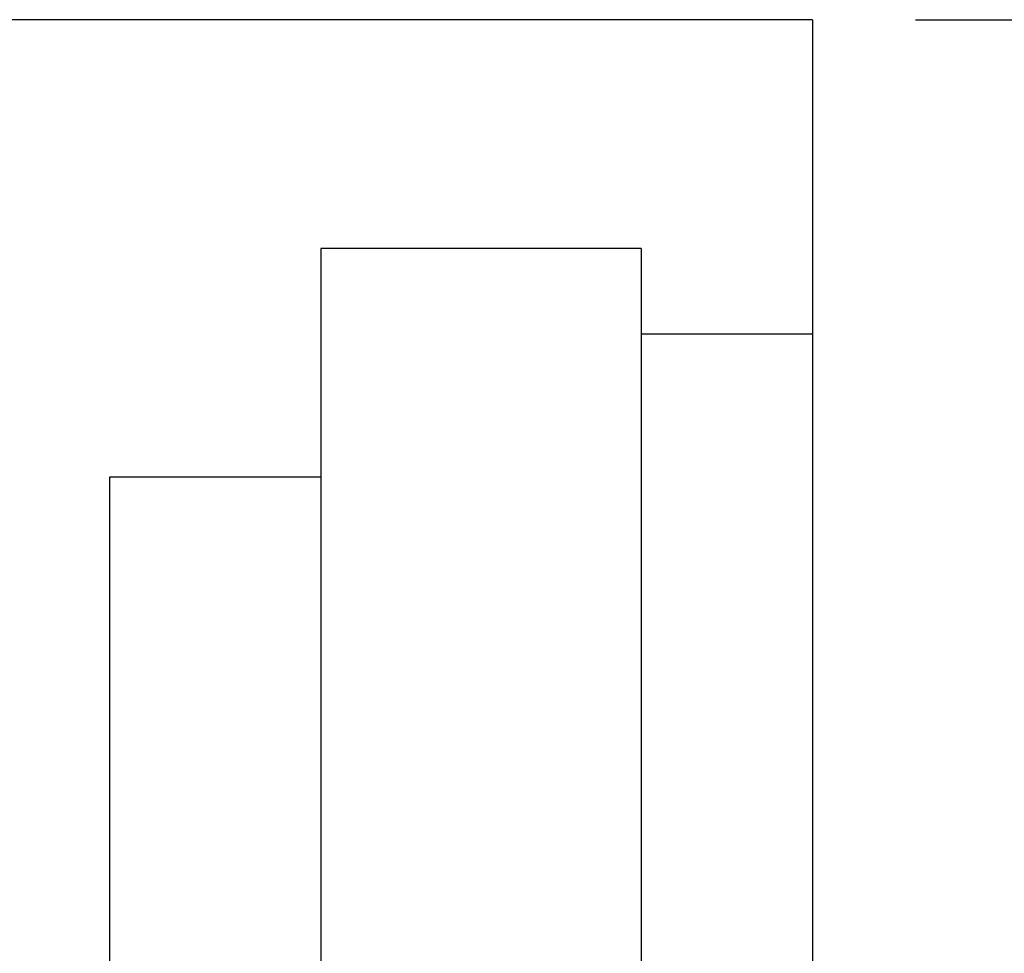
# Model space of a CAD drawing. Header units: millimetres. Extents: x -5 to 133, y 7 to 96.
# Tile 51 of 53: x 115.99 to 124.6, y 50.54 to 58.7. Entities that reach past the tile are written whole.
import ezdxf
from ezdxf.lldxf.tags import DXFTag

# ---------------------------------------------------------------- set-up
doc = ezdxf.new("R2010")
doc.units = ezdxf.units.MM
doc.header["$LTSCALE"] = 0.1
doc.layers.get('DEFPOINTS').update_dxf_attribs({"linetype": 'CONTINUOUS'})
doc.layers.add('layer 1', color=7, linetype='CONTINUOUS')
doc.styles.add('DIM-7', font='SIMPLEX.shx', dxfattribs={"width": 0.7, "bigfont": 'chineset.shx'})
tags = doc.linetypes.add('DASHED', pattern=[25.72, 12.86, -12.86]).pattern_tags.tags
tags[6:7] = [DXFTag(74, 4), DXFTag(75, 0), DXFTag(340, '0'), DXFTag(46, 0.0), DXFTag(50, 0.0), DXFTag(44, 0.0), DXFTag(45, 0.0)]
tags[4:5] = [DXFTag(74, 4), DXFTag(75, 0), DXFTag(340, '0'), DXFTag(46, 0.0), DXFTag(50, 0.0), DXFTag(44, 0.0), DXFTag(45, 0.0)]
doc.dimstyles.new('CNS', dxfattribs={"dimtxt": 3.5, "dimasz": 2.5, "dimexe": 1, "dimexo": 1.5, "dimgap": 0.09, "dimtad": 0, "dimdsep": 46, "dimtxsty": 'DIM-7', "dimcen": 0.09, "dimclrd": 1, "dimclre": 1, "dimclrt": 4, "dimadec": 0, "dimazin": 0, "dimtfac": 1, "dimtix": 1, "dimtmove": 2, "dimatfit": 3, "dimfxl": 1, "dimtvp": 0.971429, "dimtolj": 1, "dimarcsym": 0})

# ---------------------------------------------------------------- blocks, each defined once
blk = doc.blocks.new('*D9')
at = {"layer": 'DEFPOINTS', "color": 0, "transparency": 16777216}
for p in [(122.9245, 58.6992), (122.9245, 26.6992), (132.6115, 26.6992)]:
    blk.add_point(p, dxfattribs=at)
at = {"layer": 'layer 1', "lineweight": -2, "transparency": 16777216}
for p, q in [((123.8245, 58.6992), (133.2115, 58.6992)), ((132.6115, 57.1992), (132.6115, 28.1992)), ((123.8245, 26.6992), (133.2115, 26.6992))]:
    blk.add_line(p, q, dxfattribs=at)
at = {"layer": 'layer 1', "transparency": 16777216}
for points in [[(132.3615, 57.1992), (132.8615, 57.1992), (132.6115, 58.6992)], [(132.3615, 28.1992), (132.8615, 28.1992), (132.6115, 26.6992)]]:
    blk.add_solid(points, dxfattribs=at)
at = {"layer": 'layer 1', "transparency": 16777216, "insert": (131.0815, 42.6992), "char_height": 2.1, "attachment_point": 5, "rotation": 90, "style": 'DIM-7'}
blk.add_mtext('\\A1;%%C32', dxfattribs=at)

msp = doc.modelspace()

# ---------------------------------------------------------------- linework, layer by layer
at = {"layer": 'layer 1', "linetype": 'Continuous'}
for q in [(98.0245, 58.6992), (122.9245, 26.6992)]:
    msp.add_line((122.9245, 58.6992), q, dxfattribs=at)
at = {"layer": 'layer 1', "linetype": 'DASHED'}
for p, q in [((121.4245, 56.6992), (118.6245, 56.6992)), ((118.6245, 56.6992), (118.6245, 28.6992)), ((121.4245, 56.6992), (121.4245, 28.6992)), ((122.9245, 55.9492), (121.4245, 55.9492)), ((118.6245, 54.6992), (116.7745, 54.6992)), ((116.7745, 54.6992), (116.7745, 30.6992))]:
    msp.add_line(p, q, dxfattribs=at)

# ---------------------------------------------------------------- dimensions: what is measured, and where the dimension line sits
at = {"layer": 'layer 1'}
dim = msp.add_linear_dim(base=(132.6115, 26.6992), p1=(122.9245, 58.6992), p2=(122.9245, 26.6992), angle=90, text='%%C<>', dimstyle='CNS', override={"dimscale": 0.6, "dimgap": 0.8, "dimtad": 1, "dimclrd": 256, "dimclre": 256, "dimclrt": 256, "dimadec": 2, "dimazin": 2, "dimtmove": 1}, dxfattribs=at)
dim.commit()
dim.dimension.update_dxf_attribs({"geometry": '*D9', "text_midpoint": (131.0815, 42.6992)})

doc.saveas('drawing.dxf')
